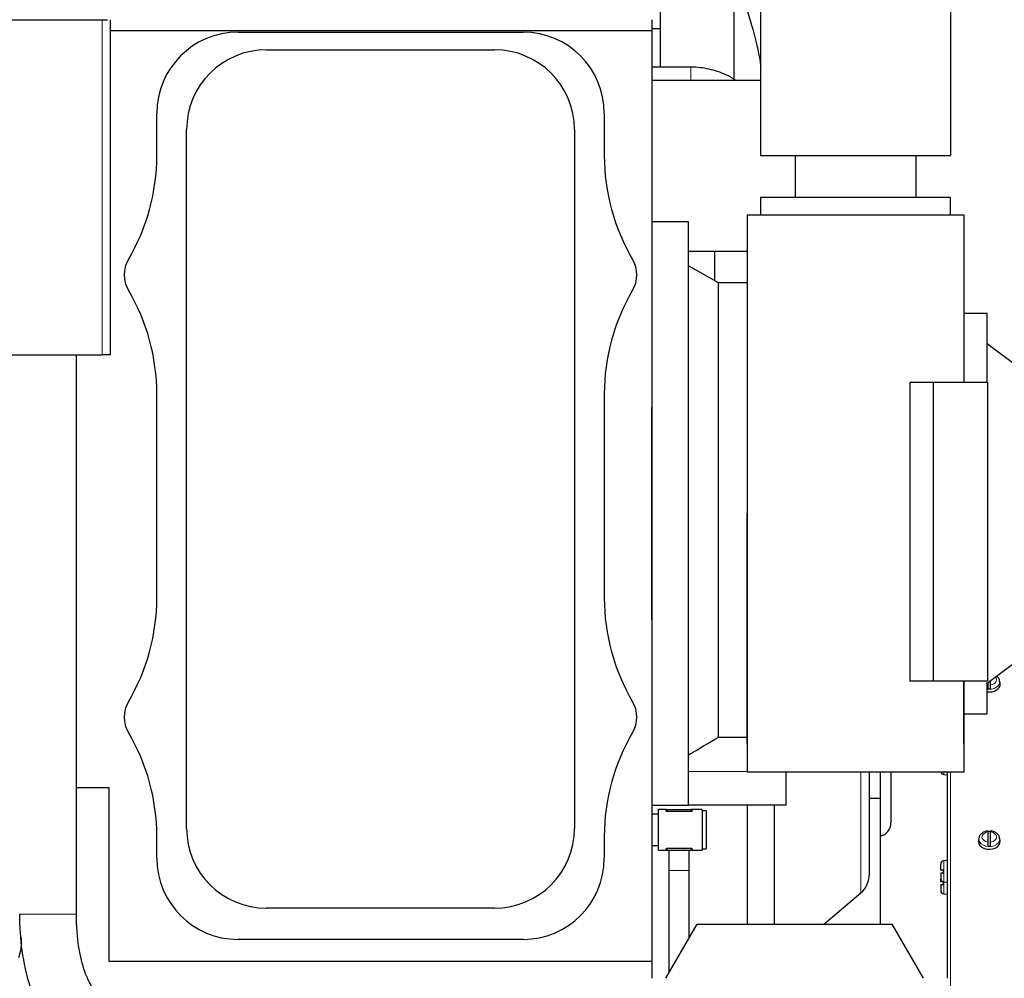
# Model space of a CAD drawing. Header units: inches. Extents: x 0 to 29700, y -16 to 21000.
# Tile 152 of 235: x 7212 to 7938, y 15626 to 16333. Entities that reach past the tile are written whole.
import ezdxf

# ---------------------------------------------------------------- set-up
doc = ezdxf.new("R2010")
doc.units = ezdxf.units.IN
doc.layers.add('1', color=7, linetype='Continuous', true_color=0xffffff)

msp = doc.modelspace()

# ---------------------------------------------------------------- linework, layer by layer
at = {"layer": '1', "color": 2, "linetype": 'Continuous', "lineweight": 25}
for p, q in [((7758.267, 16385.607), (7758.267, 16232.607)), ((7898.267, 16385.607), (7898.267, 16232.607)), ((7738.788, 16288.11), (7738.788, 16363.513)), ((7684.467, 16325.775), (7684.467, 16347.79)), ((7182.267, 16332.611), (7273.267, 16332.611)), ((7273.267, 16332.611), (7277.236, 16332.611)), ((7279.267, 16085.611), (7279.267, 16332.611)), ((7678.267, 16332.599), (7678.267, 16046.985)), ((7279.268, 16324.611), (7678.263, 16324.611)), ((7373.267, 16323.44), (7583.267, 16323.44)), ((7678.263, 16324.611), (7678.263, 15638.611)), ((7684.467, 16325.775), (7678.267, 16325.775)), ((7684.467, 16297.653), (7684.467, 16325.775)), ((7394.267, 16310.471), (7562.267, 16310.471)), ((7706.767, 16297.655), (7678.267, 16297.655)), ((7678.271, 16288.107), (7678.267, 16288.107)), ((7678.271, 16288.107), (7758.266, 16288.107)), ((7678.271, 16183.608), (7678.271, 16288.107)), ((7313.437, 16232.383), (7313.437, 16263.61)), ((7643.097, 16263.61), (7643.097, 16232.383)), ((7335.406, 15736.61), (7335.406, 16251.61)), ((7621.128, 16251.61), (7621.128, 15736.61)), ((7758.267, 16232.607), (7898.267, 16232.607)), ((7783.767, 16232.607), (7783.767, 16201.607)), ((7872.767, 16201.607), (7872.767, 16232.607)), ((7758.267, 16201.607), (7758.267, 16188.607)), ((7828.267, 16201.607), (7758.267, 16201.607)), ((7898.267, 16201.607), (7828.267, 16201.607)), ((7898.267, 16188.607), (7898.267, 16201.607)), ((7748.267, 16188.607), (7748.267, 16008.119)), ((7908.267, 16188.607), (7748.267, 16188.607)), ((7908.267, 16065.107), (7908.267, 16188.607)), ((7705.267, 16183.607), (7678.267, 16183.607)), ((7705.267, 15755.153), (7705.267, 16183.607)), ((7705.268, 16162.107), (7748.265, 16162.107)), ((7727.267, 16138.607), (7705.267, 16151.307)), ((7748.269, 16138.607), (7727.267, 16138.607)), ((7727.267, 15803.898), (7727.267, 16138.607)), ((7925.267, 16116.107), (7908.267, 16116.107)), ((7925.267, 16065.115), (7925.267, 16116.107)), ((8024.267, 16019.107), (7925.267, 16093.707)), ((7182.267, 16085.611), (7273.267, 16085.611)), ((7254.265, 15673.429), (7254.265, 16085.602)), ((7279.267, 16085.611), (7273.267, 16085.611)), ((7885.343, 16065.107), (7868.267, 16065.107)), ((7868.267, 16065.107), (7868.267, 15845.107)), ((7925.343, 16065.107), (7885.343, 16065.107)), ((7885.343, 16065.107), (7885.343, 15845.107)), ((7925.343, 16065.107), (7925.343, 15845.107)), ((7313.437, 15906.383), (7313.437, 16056.838)), ((7643.097, 16056.838), (7643.097, 15906.383)), ((7678.267, 15890.226), (7678.267, 16047.008)), ((7748.267, 15798.607), (7748.267, 15968.607)), ((7748.492, 15968.607), (7748.492, 15798.607)), ((7925.267, 15843.507), (8024.267, 15918.107)), ((7678.267, 15890.229), (7678.267, 15747.002)), ((7885.343, 15845.107), (7868.267, 15845.107)), ((7925.343, 15845.107), (7885.343, 15845.107)), ((7908.042, 15798.607), (7908.042, 15845.107)), ((7908.267, 15798.607), (7908.267, 15845.107)), ((7925.267, 15821.107), (7925.267, 15844.108)), ((7925.767, 15843.884), (7925.767, 15842.462)), ((7927.767, 15842.462), (7927.767, 15845.391)), ((7934.736, 15843.301), (7934.509, 15845.132)), ((7908.267, 15821.107), (7925.267, 15821.107)), ((7727.267, 15803.898), (7748.267, 15803.898)), ((7748.267, 15798.607), (7748.267, 15778.107)), ((7748.492, 15798.607), (7748.267, 15798.607)), ((7908.267, 15798.607), (7908.042, 15798.607)), ((7908.267, 15778.107), (7908.267, 15798.607)), ((7908.267, 15778.107), (7748.267, 15778.107)), ((7777.167, 15753.607), (7777.167, 15778.107)), ((7838.267, 15778.107), (7838.267, 15702.228)), ((7846.267, 15778.108), (7846.267, 15758.707)), ((7854.267, 15778.109), (7854.267, 15740.607)), ((7895.767, 15778.103), (7895.767, 15626.108)), ((7893.158, 15776.355), (7895.767, 15776.127)), ((7278.263, 15766.611), (7254.265, 15766.611)), ((7278.263, 15638.611), (7278.263, 15766.611)), ((7846.267, 15758.707), (7838.266, 15758.707)), ((7846.267, 15758.707), (7846.267, 15666.108)), ((7678.267, 15753.607), (7705.267, 15753.607)), ((7688.66, 15750.496), (7682.767, 15750.496)), ((7682.767, 15750.496), (7682.767, 15720.496)), ((7688.66, 15750.496), (7689.767, 15750.496)), ((7688.66, 15749.452), (7688.66, 15750.496)), ((7689.767, 15750.496), (7706.767, 15750.496)), ((7706.767, 15748.963), (7689.767, 15748.963)), ((7694.175, 15750.496), (7694.233, 15750.554)), ((7694.233, 15750.554), (7694.446, 15750.496)), ((7705.267, 15753.607), (7705.267, 15755.153)), ((7777.167, 15753.607), (7705.267, 15753.607)), ((7707.874, 15750.496), (7706.767, 15750.496)), ((7715.267, 15750.496), (7707.874, 15750.496)), ((7707.874, 15749.452), (7707.874, 15750.496)), ((7715.267, 15750.496), (7715.267, 15720.496)), ((7718.267, 15749.496), (7715.267, 15749.496)), ((7718.267, 15749.496), (7718.267, 15721.496)), ((7748.267, 15753.596), (7748.267, 15666.105)), ((7768.267, 15753.606), (7768.267, 15666.107)), ((7678.267, 15744.496), (7678.263, 15744.496)), ((7682.767, 15746.996), (7678.267, 15746.996)), ((7678.267, 15746.996), (7678.267, 15723.996)), ((7313.437, 15714.61), (7313.437, 15730.838)), ((7643.097, 15730.838), (7643.097, 15714.61)), ((7918.798, 15727.336), (7918.767, 15726.841)), ((7919.025, 15729.167), (7918.798, 15727.336)), ((7925.767, 15733.974), (7925.767, 15726.497)), ((7927.767, 15726.497), (7927.767, 15733.974)), ((7934.736, 15727.336), (7934.509, 15729.167)), ((7678.263, 15726.496), (7678.267, 15726.496)), ((7678.267, 15724.004), (7678.267, 15626.114)), ((7678.267, 15723.996), (7682.767, 15723.996)), ((7682.767, 15720.496), (7688.66, 15720.496)), ((7688.66, 15720.496), (7688.66, 15721.541)), ((7688.66, 15720.496), (7689.767, 15720.496)), ((7689.767, 15722.03), (7706.767, 15722.03)), ((7689.767, 15720.496), (7706.767, 15720.496)), ((7702.302, 15720.439), (7702.088, 15720.496)), ((7702.359, 15720.496), (7702.302, 15720.439)), ((7707.874, 15720.496), (7706.767, 15720.496)), ((7707.874, 15720.496), (7707.874, 15721.541)), ((7707.874, 15720.496), (7715.267, 15720.496)), ((7715.267, 15721.496), (7718.267, 15721.496)), ((7895.767, 15712.921), (7893.158, 15712.692)), ((7690.767, 15705.496), (7690.767, 15630.438)), ((7705.767, 15656.417), (7705.767, 15705.496)), ((7890.967, 15705.921), (7890.967, 15710.302)), ((7892.867, 15705.921), (7892.867, 15703.921)), ((7890.967, 15703.921), (7890.967, 15699.54)), ((7890.967, 15697.167), (7890.967, 15699.54)), ((7890.967, 15695.167), (7890.967, 15690.786)), ((7892.867, 15697.167), (7892.867, 15695.167)), ((7893.158, 15697.149), (7895.767, 15696.921)), ((7804.779, 15666.107), (7832.123, 15689.052)), ((7893.158, 15688.395), (7895.767, 15688.167)), ((7562.267, 15677.749), (7394.267, 15677.749)), ((7711.361, 15666.107), (7688.267, 15626.107)), ((7711.361, 15666.107), (7855.173, 15666.107)), ((7878.267, 15626.107), (7855.173, 15666.107)), ((7583.267, 15654.781), (7373.267, 15654.781)), ((7678.263, 15638.611), (7278.263, 15638.611))]:
    msp.add_line(p, q, dxfattribs=at)
at = {"layer": '1', "color": 110, "linetype": 'Continuous', "lineweight": 13}
for p, q in [((7273.267, 16085.611), (7273.267, 16332.611)), ((7706.767, 16297.655), (7706.767, 16288.107)), ((7748.492, 15968.607), (7748.267, 15968.607)), ((7934.539, 15844.651), (7934.507, 15845.148)), ((7705.267, 15778.607), (7748.267, 15778.607)), ((7832.123, 15778.105), (7832.123, 15689.052)), ((7893.158, 15776.355), (7893.158, 15778.107)), ((7898.267, 15778.106), (7898.267, 15473.733)), ((7689.767, 15748.963), (7689.767, 15750.496)), ((7706.767, 15748.963), (7706.767, 15750.496)), ((7934.539, 15728.686), (7934.507, 15729.182)), ((7689.767, 15720.496), (7689.767, 15722.03)), ((7706.767, 15720.496), (7706.767, 15722.03)), ((7893.158, 15704.921), (7893.158, 15712.692)), ((7690.767, 15705.496), (7705.767, 15705.496)), ((7893.158, 15697.149), (7893.158, 15704.921)), ((7893.158, 15696.167), (7893.158, 15697.15)), ((7893.158, 15688.395), (7893.158, 15696.167)), ((7254.265, 15673.429), (7212.265, 15673.429))]:
    msp.add_line(p, q, dxfattribs=at)
at = {"layer": '1', "color": 2, "linetype": 'Continuous', "lineweight": 25}
for centre, radius, start, end in [((7373.267, 16263.61), 59.83, 90, 180), ((7583.267, 16263.61), 59.83, 0, 90), ((7394.267, 16251.61), 58.861, 90, 180), ((7562.267, 16251.61), 58.861, 0, 90), ((7163.267, 16232.383), 150.17, 329.414358, 0), ((7793.267, 16232.383), 150.17, 180, 210.585642), ((7311.767, 16144.61), 22.33, 149.414358, 210.585642), ((7644.767, 16144.61), 22.33, 329.414358, 30.585642), ((7163.267, 16056.838), 150.17, 0, 30.585642), ((7793.267, 16056.838), 150.17, 149.414358, 180), ((7163.267, 15906.383), 150.17, 329.414358, 0), ((7793.267, 15906.383), 150.17, 180, 210.585642), ((7311.767, 15818.61), 22.33, 149.414358, 210.585642), ((7644.767, 15818.61), 22.33, 329.414358, 30.585642), ((7163.267, 15730.838), 150.17, 0, 30.585642), ((7793.267, 15730.838), 150.17, 149.414358, 180), ((7893.367, 15778.746), 2.4, 195.444766, 265), ((7394.267, 15736.61), 58.861, 180, 270), ((7562.267, 15736.61), 58.861, 270, 0), ((7844.267, 15740.607), 10, 281.538281, 0), ((7373.267, 15714.61), 59.83, 180, 270), ((7583.267, 15714.61), 59.83, 270, 0), ((7893.367, 15710.302), 2.4, 95, 180), ((7821.067, 15702.228), 17.2, 310, 0), ((7893.367, 15699.54), 2.4, 180, 265), ((7893.367, 15690.786), 2.4, 180, 265)]:
    msp.add_arc(centre, radius, start, end, dxfattribs=at)
at = {"layer": '1', "color": 110, "linetype": 'Continuous', "lineweight": 13}
for centre, major_axis, start_param, end_param in [((7926.767, 15844.651), (7.772, 0), 4.5181993, 6.2831853), ((7926.767, 15846.201), (-5.381, 0), 1.757727, 3.6737755), ((7926.767, 15846.201), (-5.381, 0), 1.2882492, 1.3838657), ((7926.767, 15728.686), (7.772, 0), 3.0341895, 6.2831853), ((7926.767, 15730.235), (-5.381, 0), 4.8993196, 7.667051), ((7926.767, 15730.235), (-5.381, 0), 1.757727, 4.5254583)]:
    msp.add_ellipse(centre, major_axis=major_axis, ratio=0.7071068, start_param=start_param, end_param=end_param, dxfattribs=at)
at = {"layer": '1', "color": 2, "linetype": 'Continuous', "lineweight": 25}
for centre, major_axis, start_param, end_param in [((7926.767, 15842.806), (-8, 0), 1.3822026, 3.2291645), ((7926.767, 15844.857), (7.728, 0), 4.5826289, 4.8421491), ((7926.767, 15728.892), (7.728, 0), 1.4410362, 1.7005564), ((7926.767, 15726.841), (-8, 0), 0, 3.2291645), ((7926.767, 15728.892), (7.728, 0), 4.5826289, 4.8421491)]:
    msp.add_ellipse(centre, major_axis=major_axis, ratio=0.7071068, start_param=start_param, end_param=end_param, dxfattribs=at)
for points, knots in [([(7680.704, 16413.557), (7682.113, 16413.567), (7686.707, 16413.256), (7694.437, 16411.243), (7704.725, 16405.648), (7715.415, 16396.702), (7726.188, 16384.028), (7736.455, 16367.545), (7745.458, 16348.017), (7752.841, 16325.868), (7756.657, 16308.945), (7758.226, 16299.767), (7758.369, 16298.906)], [0, 0, 0, 0, 0.058043, 0.1852346, 0.2996589, 0.4092125, 0.5258432, 0.6408869, 0.7558951, 0.8715322, 0.9879825, 1, 1, 1, 1]), ([(7739.515, 16288.349), (7737.361, 16289.682), (7731.245, 16292.955), (7720.228, 16296.602), (7711.37, 16297.605), (7706.767, 16297.655)], [0, 0, 0, 0, 0.2235774, 0.608026, 1, 1, 1, 1]), ([(7748.277, 16008.429), (7748.281, 16007.417), (7748.286, 16006.404), (7748.302, 16003.381), (7748.316, 16001.367), (7748.346, 15997.326), (7748.378, 15993.274), (7748.424, 15987.161), (7748.462, 15981.013), (7748.478, 15976.891), (7748.487, 15973.79), (7748.489, 15972.755), (7748.491, 15971.201), (7748.492, 15970.682), (7748.492, 15969.644), (7748.492, 15969.125), (7748.492, 15968.607)], [0, 0, 0, 0, 0.0776326, 0.0776326, 0.2313605, 0.2313605, 0.3850884, 0.5388163, 0.6925442, 0.8462721, 0.8462721, 0.923136, 0.923136, 0.961568, 0.961568, 1, 1, 1, 1]), ([(7934.385, 15845.134), (7934.397, 15845.445), (7934.331, 15846.452), (7933.523, 15847.749), (7932.683, 15848.57), (7932.341, 15848.851)], [0, 0, 0, 0, 0.210973, 0.70519, 1, 1, 1, 1]), ([(7925.767, 15842.462), (7925.767, 15842.364), (7925.767, 15842.26), (7925.767, 15842.037), (7925.767, 15841.92), (7925.767, 15841.733), (7925.767, 15841.67), (7925.767, 15841.542), (7925.767, 15841.477), (7925.767, 15841.281), (7925.767, 15841.147), (7925.767, 15840.975), (7925.767, 15840.94), (7925.767, 15840.872), (7925.767, 15840.838), (7925.767, 15840.735), (7925.767, 15840.667), (7925.767, 15840.462), (7925.767, 15840.327), (7925.767, 15840.158), (7925.767, 15840.125), (7925.767, 15840.059), (7925.767, 15840.026), (7925.767, 15839.928), (7925.767, 15839.864), (7925.767, 15839.676), (7925.767, 15839.555), (7925.767, 15839.438)], [0, 0, 0, 0, 0.125, 0.125, 0.25, 0.25, 0.3125, 0.3125, 0.375, 0.375, 0.5, 0.5, 0.53125, 0.53125, 0.5625, 0.5625, 0.625, 0.625, 0.75, 0.75, 0.78125, 0.78125, 0.8125, 0.8125, 0.875, 0.875, 1, 1, 1, 1]), ([(7927.767, 15839.438), (7927.767, 15839.555), (7927.767, 15839.676), (7927.767, 15839.864), (7927.767, 15839.928), (7927.767, 15840.026), (7927.767, 15840.059), (7927.767, 15840.125), (7927.767, 15840.159), (7927.767, 15840.327), (7927.767, 15840.462), (7927.767, 15840.667), (7927.767, 15840.735), (7927.767, 15840.838), (7927.767, 15840.872), (7927.767, 15840.941), (7927.767, 15840.976), (7927.767, 15841.147), (7927.767, 15841.281), (7927.767, 15841.478), (7927.767, 15841.543), (7927.767, 15841.639), (7927.767, 15841.67), (7927.767, 15841.734), (7927.767, 15841.765), (7927.767, 15841.92), (7927.767, 15842.038), (7927.767, 15842.26), (7927.767, 15842.364), (7927.767, 15842.462)], [0, 0, 0, 0, 0.125, 0.125, 0.1875, 0.1875, 0.21875, 0.21875, 0.25, 0.25, 0.375, 0.375, 0.4375, 0.4375, 0.46875, 0.46875, 0.5, 0.5, 0.625, 0.625, 0.6875, 0.6875, 0.71875, 0.71875, 0.75, 0.75, 0.875, 0.875, 1, 1, 1, 1]), ([(7689.767, 15748.963), (7689.691, 15748.963), (7689.616, 15748.967), (7689.505, 15748.978), (7689.469, 15748.982), (7689.415, 15748.991), (7689.397, 15748.994), (7689.362, 15749), (7689.345, 15749.003), (7689.259, 15749.021), (7689.195, 15749.038), (7689.12, 15749.063), (7689.105, 15749.068), (7689.076, 15749.079), (7689.033, 15749.095), (7688.968, 15749.124), (7688.921, 15749.148), (7688.888, 15749.167), (7688.877, 15749.174), (7688.856, 15749.187), (7688.846, 15749.193), (7688.798, 15749.227), (7688.766, 15749.254), (7688.733, 15749.289), (7688.727, 15749.296), (7688.715, 15749.31), (7688.71, 15749.317), (7688.695, 15749.339), (7688.687, 15749.353), (7688.667, 15749.395), (7688.66, 15749.424), (7688.66, 15749.452)], [0, 0, 0, 0, 0.125, 0.125, 0.1875, 0.1875, 0.21875, 0.21875, 0.25, 0.25, 0.375, 0.375, 0.40625, 0.40625, 0.4375, 0.5, 0.5625, 0.5625, 0.59375, 0.59375, 0.625, 0.625, 0.75, 0.75, 0.78125, 0.78125, 0.8125, 0.8125, 0.875, 0.875, 1, 1, 1, 1]), ([(7707.874, 15749.452), (7707.874, 15749.424), (7707.868, 15749.395), (7707.848, 15749.353), (7707.839, 15749.339), (7707.825, 15749.318), (7707.819, 15749.311), (7707.808, 15749.296), (7707.801, 15749.289), (7707.769, 15749.254), (7707.736, 15749.227), (7707.679, 15749.187), (7707.658, 15749.174), (7707.625, 15749.155), (7707.614, 15749.149), (7707.59, 15749.136), (7707.578, 15749.13), (7707.515, 15749.1), (7707.46, 15749.078), (7707.371, 15749.049), (7707.34, 15749.04), (7707.291, 15749.027), (7707.275, 15749.022), (7707.241, 15749.014), (7707.224, 15749.011), (7707.139, 15748.993), (7707.068, 15748.982), (7706.976, 15748.972), (7706.957, 15748.971), (7706.92, 15748.968), (7706.901, 15748.967), (7706.844, 15748.964), (7706.805, 15748.963), (7706.767, 15748.963)], [0, 0, 0, 0, 0.125, 0.125, 0.1875, 0.1875, 0.21875, 0.21875, 0.25, 0.25, 0.375, 0.375, 0.4375, 0.4375, 0.46875, 0.46875, 0.5, 0.5, 0.625, 0.625, 0.6875, 0.6875, 0.71875, 0.71875, 0.75, 0.75, 0.875, 0.875, 0.90625, 0.90625, 0.9375, 0.9375, 1, 1, 1, 1]), ([(7925.772, 15734.647), (7924.839, 15734.572), (7922.988, 15734.159), (7920.728, 15732.705), (7919.399, 15730.91), (7919.169, 15729.738), (7919.141, 15729.277)], [0, 0, 0, 0, 0.2717996, 0.5877572, 0.846781, 1, 1, 1, 1]), ([(7925.767, 15734.692), (7925.767, 15734.692), (7925.767, 15734.692), (7925.767, 15734.691), (7925.767, 15734.689), (7925.767, 15734.684), (7925.767, 15734.681), (7925.767, 15734.662), (7925.767, 15734.634), (7925.767, 15734.577), (7925.767, 15734.555), (7925.767, 15734.518), (7925.767, 15734.505), (7925.767, 15734.478), (7925.767, 15734.463), (7925.767, 15734.388), (7925.767, 15734.318), (7925.767, 15734.16), (7925.767, 15734.071), (7925.767, 15733.974)], [0, 0, 0, 0, 0.0182978, 0.0182978, 0.0728368, 0.0728368, 0.1273759, 0.1273759, 0.3455319, 0.3455319, 0.4546099, 0.4546099, 0.5091489, 0.5091489, 0.5636879, 0.5636879, 0.781844, 0.781844, 1, 1, 1, 1]), ([(7934.385, 15729.168), (7934.397, 15729.48), (7934.331, 15730.486), (7933.344, 15732.071), (7931.547, 15733.603), (7929.538, 15734.488), (7928.197, 15734.588), (7927.76, 15734.584)], [0, 0, 0, 0, 0.102701, 0.3432843, 0.5946907, 0.8723205, 1, 1, 1, 1]), ([(7927.767, 15733.974), (7927.767, 15734.071), (7927.767, 15734.16), (7927.767, 15734.318), (7927.767, 15734.388), (7927.767, 15734.479), (7927.767, 15734.506), (7927.767, 15734.555), (7927.767, 15734.577), (7927.767, 15734.634), (7927.767, 15734.662), (7927.767, 15734.681), (7927.767, 15734.684), (7927.767, 15734.689), (7927.767, 15734.69), (7927.767, 15734.691)], [0, 0, 0, 0, 0.2234762, 0.2234762, 0.4469523, 0.4469523, 0.5586904, 0.5586904, 0.6704285, 0.6704285, 0.8939047, 0.8939047, 0.9497737, 0.9497737, 1, 1, 1, 1]), ([(7688.66, 15721.541), (7688.66, 15721.569), (7688.667, 15721.597), (7688.687, 15721.64), (7688.695, 15721.654), (7688.71, 15721.675), (7688.715, 15721.682), (7688.727, 15721.696), (7688.733, 15721.703), (7688.766, 15721.739), (7688.798, 15721.766), (7688.855, 15721.806), (7688.876, 15721.819), (7688.909, 15721.838), (7688.921, 15721.844), (7688.944, 15721.856), (7688.957, 15721.862), (7689.019, 15721.892), (7689.074, 15721.914), (7689.163, 15721.944), (7689.194, 15721.953), (7689.243, 15721.966), (7689.259, 15721.97), (7689.293, 15721.978), (7689.31, 15721.982), (7689.395, 15722), (7689.466, 15722.011), (7689.558, 15722.02), (7689.577, 15722.022), (7689.615, 15722.025), (7689.634, 15722.026), (7689.691, 15722.029), (7689.729, 15722.03), (7689.767, 15722.03)], [0, 0, 0, 0, 0.125, 0.125, 0.1875, 0.1875, 0.21875, 0.21875, 0.25, 0.25, 0.375, 0.375, 0.4375, 0.4375, 0.46875, 0.46875, 0.5, 0.5, 0.625, 0.625, 0.6875, 0.6875, 0.71875, 0.71875, 0.75, 0.75, 0.875, 0.875, 0.90625, 0.90625, 0.9375, 0.9375, 1, 1, 1, 1]), ([(7690.767, 15720.603), (7690.767, 15719.451), (7690.767, 15714.713), (7690.767, 15709.596), (7690.767, 15705.496)], [0, 0, 0, 0, 0.2521431, 1, 1, 1, 1]), ([(7705.767, 15705.496), (7705.767, 15709.596), (7705.767, 15714.713), (7705.767, 15719.451), (7705.767, 15720.603)], [0, 0, 0, 0, 0.7478569, 1, 1, 1, 1]), ([(7706.767, 15722.03), (7706.844, 15722.03), (7706.919, 15722.026), (7707.029, 15722.015), (7707.065, 15722.01), (7707.119, 15722.002), (7707.137, 15721.999), (7707.172, 15721.993), (7707.19, 15721.989), (7707.275, 15721.971), (7707.339, 15721.954), (7707.415, 15721.929), (7707.43, 15721.924), (7707.458, 15721.914), (7707.501, 15721.898), (7707.566, 15721.869), (7707.613, 15721.844), (7707.647, 15721.825), (7707.657, 15721.819), (7707.678, 15721.806), (7707.688, 15721.799), (7707.736, 15721.766), (7707.769, 15721.739), (7707.801, 15721.704), (7707.807, 15721.697), (7707.819, 15721.682), (7707.824, 15721.675), (7707.839, 15721.654), (7707.848, 15721.64), (7707.868, 15721.597), (7707.874, 15721.569), (7707.874, 15721.541)], [0, 0, 0, 0, 0.125, 0.125, 0.1875, 0.1875, 0.21875, 0.21875, 0.25, 0.25, 0.375, 0.375, 0.40625, 0.40625, 0.4375, 0.5, 0.5625, 0.5625, 0.59375, 0.59375, 0.625, 0.625, 0.75, 0.75, 0.78125, 0.78125, 0.8125, 0.8125, 0.875, 0.875, 1, 1, 1, 1]), ([(7925.767, 15726.497), (7925.767, 15726.399), (7925.767, 15726.294), (7925.767, 15726.072), (7925.767, 15725.954), (7925.767, 15725.767), (7925.767, 15725.704), (7925.767, 15725.576), (7925.767, 15725.512), (7925.767, 15725.315), (7925.767, 15725.181), (7925.767, 15725.009), (7925.767, 15724.975), (7925.767, 15724.906), (7925.767, 15724.872), (7925.767, 15724.769), (7925.767, 15724.701), (7925.767, 15724.497), (7925.767, 15724.361), (7925.767, 15724.193), (7925.767, 15724.159), (7925.767, 15724.093), (7925.767, 15724.06), (7925.767, 15723.963), (7925.767, 15723.899), (7925.767, 15723.71), (7925.767, 15723.589), (7925.767, 15723.473)], [0, 0, 0, 0, 0.125, 0.125, 0.25, 0.25, 0.3125, 0.3125, 0.375, 0.375, 0.5, 0.5, 0.53125, 0.53125, 0.5625, 0.5625, 0.625, 0.625, 0.75, 0.75, 0.78125, 0.78125, 0.8125, 0.8125, 0.875, 0.875, 1, 1, 1, 1]), ([(7927.767, 15723.473), (7927.767, 15723.589), (7927.767, 15723.71), (7927.767, 15723.899), (7927.767, 15723.963), (7927.767, 15724.06), (7927.767, 15724.093), (7927.767, 15724.16), (7927.767, 15724.193), (7927.767, 15724.361), (7927.767, 15724.497), (7927.767, 15724.701), (7927.767, 15724.77), (7927.767, 15724.872), (7927.767, 15724.907), (7927.767, 15724.975), (7927.767, 15725.01), (7927.767, 15725.182), (7927.767, 15725.316), (7927.767, 15725.512), (7927.767, 15725.577), (7927.767, 15725.673), (7927.767, 15725.705), (7927.767, 15725.768), (7927.767, 15725.8), (7927.767, 15725.955), (7927.767, 15726.072), (7927.767, 15726.294), (7927.767, 15726.399), (7927.767, 15726.497)], [0, 0, 0, 0, 0.125, 0.125, 0.1875, 0.1875, 0.21875, 0.21875, 0.25, 0.25, 0.375, 0.375, 0.4375, 0.4375, 0.46875, 0.46875, 0.5, 0.5, 0.625, 0.625, 0.6875, 0.6875, 0.71875, 0.71875, 0.75, 0.75, 0.875, 0.875, 1, 1, 1, 1]), ([(7892.867, 15705.921), (7892.732, 15705.921), (7892.601, 15705.921), (7892.411, 15705.921), (7892.349, 15705.921), (7892.257, 15705.921), (7892.227, 15705.921), (7892.167, 15705.921), (7892.137, 15705.921), (7891.99, 15705.921), (7891.881, 15705.921), (7891.728, 15705.921), (7891.679, 15705.921), (7891.608, 15705.921), (7891.585, 15705.921), (7891.54, 15705.921), (7891.518, 15705.921), (7891.411, 15705.921), (7891.335, 15705.921), (7891.236, 15705.921), (7891.206, 15705.921), (7891.164, 15705.921), (7891.151, 15705.921), (7891.126, 15705.921), (7891.114, 15705.921), (7891.057, 15705.921), (7891.024, 15705.921), (7890.979, 15705.921), (7890.967, 15705.921), (7890.967, 15705.921)], [0, 0, 0, 0, 0.1254834, 0.1254834, 0.1882251, 0.1882251, 0.2195959, 0.2195959, 0.2509668, 0.2509668, 0.3764502, 0.3764502, 0.4391919, 0.4391919, 0.4705627, 0.4705627, 0.5019335, 0.5019335, 0.6274169, 0.6274169, 0.6901586, 0.6901586, 0.7215295, 0.7215295, 0.7529003, 0.7529003, 0.8783837, 0.8783837, 1, 1, 1, 1]), ([(7890.967, 15703.921), (7890.969, 15703.921), (7890.98, 15703.921), (7891.024, 15703.921), (7891.057, 15703.921), (7891.125, 15703.921), (7891.151, 15703.921), (7891.206, 15703.921), (7891.237, 15703.921), (7891.335, 15703.921), (7891.411, 15703.921), (7891.518, 15703.921), (7891.54, 15703.921), (7891.586, 15703.921), (7891.655, 15703.921), (7891.728, 15703.921), (7891.881, 15703.921), (7891.991, 15703.921), (7892.137, 15703.921), (7892.167, 15703.921), (7892.227, 15703.921), (7892.257, 15703.921), (7892.349, 15703.921), (7892.411, 15703.921), (7892.601, 15703.921), (7892.732, 15703.921), (7892.867, 15703.921)], [0, 0, 0, 0, 0.1175171, 0.1175171, 0.2435861, 0.2435861, 0.3066206, 0.3066206, 0.3696551, 0.3696551, 0.4957241, 0.4957241, 0.5272413, 0.5272413, 0.5587586, 0.6217931, 0.6217931, 0.747862, 0.747862, 0.7793793, 0.7793793, 0.8108965, 0.8108965, 0.873931, 0.873931, 1, 1, 1, 1]), ([(7892.867, 15697.167), (7892.732, 15697.167), (7892.601, 15697.167), (7892.411, 15697.167), (7892.349, 15697.167), (7892.257, 15697.167), (7892.227, 15697.167), (7892.167, 15697.167), (7892.137, 15697.167), (7891.99, 15697.167), (7891.881, 15697.167), (7891.728, 15697.167), (7891.679, 15697.167), (7891.608, 15697.167), (7891.585, 15697.167), (7891.54, 15697.167), (7891.518, 15697.167), (7891.411, 15697.167), (7891.335, 15697.167), (7891.236, 15697.167), (7891.206, 15697.167), (7891.164, 15697.167), (7891.151, 15697.167), (7891.126, 15697.167), (7891.114, 15697.167), (7891.057, 15697.167), (7891.024, 15697.167), (7890.979, 15697.167), (7890.967, 15697.167), (7890.967, 15697.167)], [0, 0, 0, 0, 0.1254834, 0.1254834, 0.1882251, 0.1882251, 0.2195959, 0.2195959, 0.2509668, 0.2509668, 0.3764502, 0.3764502, 0.4391919, 0.4391919, 0.4705627, 0.4705627, 0.5019335, 0.5019335, 0.6274169, 0.6274169, 0.6901586, 0.6901586, 0.7215295, 0.7215295, 0.7529003, 0.7529003, 0.8783837, 0.8783837, 1, 1, 1, 1]), ([(7890.967, 15695.167), (7890.969, 15695.167), (7890.98, 15695.167), (7891.024, 15695.167), (7891.057, 15695.167), (7891.125, 15695.167), (7891.151, 15695.167), (7891.206, 15695.167), (7891.237, 15695.167), (7891.335, 15695.167), (7891.411, 15695.167), (7891.518, 15695.167), (7891.54, 15695.167), (7891.586, 15695.167), (7891.655, 15695.167), (7891.728, 15695.167), (7891.881, 15695.167), (7891.991, 15695.167), (7892.137, 15695.167), (7892.167, 15695.167), (7892.227, 15695.167), (7892.257, 15695.167), (7892.349, 15695.167), (7892.411, 15695.167), (7892.601, 15695.167), (7892.732, 15695.167), (7892.867, 15695.167)], [0, 0, 0, 0, 0.1175171, 0.1175171, 0.2435861, 0.2435861, 0.3066206, 0.3066206, 0.3696551, 0.3696551, 0.4957241, 0.4957241, 0.5272413, 0.5272413, 0.5587586, 0.6217931, 0.6217931, 0.747862, 0.747862, 0.7793793, 0.7793793, 0.8108965, 0.8108965, 0.873931, 0.873931, 1, 1, 1, 1]), ([(7212.265, 15673.429), (7212.228, 15664.101), (7213.425, 15645.938), (7219.204, 15619.715), (7229.128, 15597.554), (7237.743, 15586.745), (7242.676, 15582.249)], [0, 0, 0, 0, 0.2407135, 0.4886874, 0.7408201, 1, 1, 1, 1]), ([(7269.659, 15614.435), (7268.299, 15615.723), (7265.331, 15619.786), (7259.95, 15630.787), (7255.318, 15649.362), (7254.269, 15664.502), (7254.265, 15673.429)], [0, 0, 0, 0, 0.1957592, 0.428893, 0.69394, 1, 1, 1, 1]), ([(7213.421, 15651.786), (7213.436, 15651.246), (7213.433, 15650.022), (7213.164, 15646.417), (7212.431, 15643.443), (7211.551, 15641.179)], [0, 0, 0, 0, 0.1495143, 0.3395172, 1, 1, 1, 1])]:
    msp.add_open_spline(points, degree=3, knots=knots, dxfattribs=at)
for points in [[(7724.269, 16162.107), (7724.269, 16154.851), (7724.269, 16147.594), (7724.269, 16140.337)], [(7705.267, 15790.819), (7712.604, 15795.172), (7719.938, 15799.531), (7727.267, 15803.898)], [(7213.421, 15655.856), (7213.421, 15654.5), (7213.421, 15653.143), (7213.421, 15651.786)]]:
    msp.add_open_spline(points, degree=3, dxfattribs=at)

doc.saveas('drawing.dxf')
